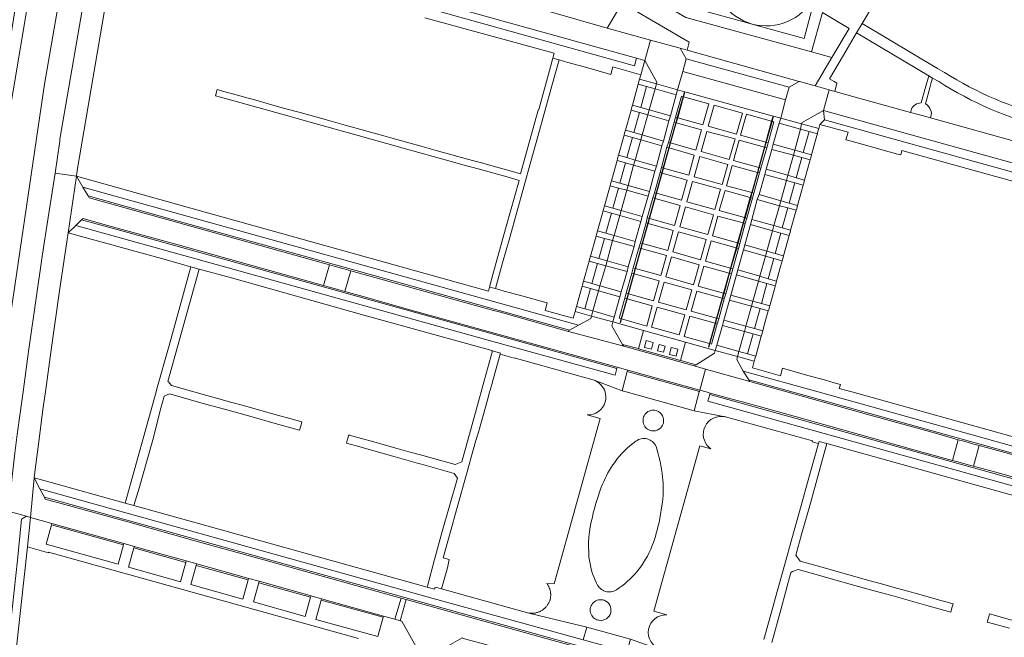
# Model space of a CAD drawing. Header units: metres. Extents: x 151213 to 156373, y 469495 to 475754.
# Tile 185 of 230: x 154388 to 154614, y 472944 to 473086. Entities that reach past the tile are written whole.
import ezdxf

# ---------------------------------------------------------------- set-up
doc = ezdxf.new("R2010")
doc.units = ezdxf.units.M
for name, color, linetype, lineweight in [('B-WE-OG-TERREIN_BEGROEID-GV', 252, 'Continuous', 18), ('B-WE-VH-GESLOTENVERHARDING_ASFALT-GV', 252, 'Continuous', 18), ('B-WE-VH-OPENVERHARDING-GV', 252, 'Continuous', 18), ('B-WE-VH-OPENVERHARDING_BETONSTRAATSTEEN-GV', 252, 'Continuous', 18), ('B-WE-VH-OPENVERHARDING_SIERBESTRATING-GV', 252, 'Continuous', 18), ('B-WE-VH-OPENVERHARDING_STRAATBAKSTEEN-GV', 252, 'Continuous', 18), ('B-WE-VH-OPENVERHARDING_TEGEL-GV', 252, 'Continuous', 18)]:
    doc.layers.add(name, color=color, linetype=linetype, lineweight=lineweight)

msp = doc.modelspace()

# ---------------------------------------------------------------- linework, layer by layer
at = {"layer": 'B-WE-OG-TERREIN_BEGROEID-GV', "flags": 128}
for points in [[(154373.081, 472991.265), (154375.406, 472991.034), (154376.228, 472997.92), (154379.146, 473020.348), (154385.062, 473060.548), (154389.765, 473088.353), (154393.778, 473110.352), (154398.796, 473137.147), (154401.433, 473152.193), (154398.479, 473152.741), (154398.152, 473151.058), (154397.896, 473149.743), (154396.013, 473140.06), (154393.79, 473128.1), (154387.34, 473090.69), (154383.24, 473064.61), (154378.85, 473034.33), (154374.36, 473001.33), (154374.19, 473000), (154373.226, 472992.408)], [(154567.275, 473071.349), (154567.288, 473071.345), (154570.891, 473070.344), (154574.778, 473076.899), (154570.061, 473078.165), (154541.215, 473086.08), (154530.604, 473092.31), (154528.288, 473088.372), (154541.963, 473080.368), (154541.464, 473078.533)], [(154570.061, 473078.165), (154574.778, 473076.899), (154578.727, 473083.558), (154572.599, 473087.206)]]:
    msp.add_lwpolyline(points, close=True, dxfattribs=at)
for points in [[(154408.663, 473150.931), (154401.666, 473116.239), (154393.749, 473070.705), (154384.304, 473006.701), (154382.998, 472997.271), (154382.566, 472990.108), (154383.141, 472990.031), (154383.127, 472989.899), (154386.327, 472989.461)], [(154387.467, 472990.223), (154388.807, 473000), (154389.864, 473007.63), (154390.22, 473010.353), (154393.305, 473031.69), (154394.593, 473040.102), (154396.215, 473050.274), (154396.177, 473050.279), (154397.226, 473057.668), (154397.272, 473058.126), (154405.22, 473104.189), (154407.698, 473115.724), (154413.416, 473147.632), (154411.556, 473150.369), (154408.89, 473150.811), (154408.904, 473150.889), (154408.663, 473150.931)], [(154478.306, 473096.255), (154480.229, 473095.721), (154481.728, 473095.279), (154501.483, 473089.782), (154523.127, 473083.638), (154537.648, 473108.071), (154518.842, 473119.323)], [(154680.352, 473083.565), (154652.844, 473091.246), (154652.629, 473090.473), (154650.925, 473090.928), (154651.145, 473091.72), (154617.039, 473101.243), (154616.811, 473100.424), (154614.888, 473100.959), (154615.117, 473101.78), (154595.195, 473107.342), (154581.73, 473084.692), (154599.043, 473074.351), (154600.659, 473073.457)], [(154535.118, 472970.425), (154535.828, 472974.742)], [(154520.667, 472956.042), (154520.752, 472955.857)]]:
    msp.add_lwpolyline(points, dxfattribs=at)
at = {"layer": 'B-WE-OG-TERREIN_BEGROEID-GV'}
for points in [[(154600.659, 473073.457, 0.0839973), (154624.637, 473063.221)], [(154529.69, 472988.68, 0.0889275), (154524.837, 472983.806)], [(154534.337, 472987.48, 0.4798349), (154529.69, 472988.68)], [(154535.824, 472980.45, 0.0576198), (154534.337, 472987.48)], [(154524.837, 472983.806, 0.0558375), (154522.012, 472978.781)], [(154535.828, 472974.742, 0.0592151), (154535.824, 472980.45)], [(154522.012, 472978.781, 0.0386164), (154519.689, 472971.243)], [(154519.689, 472971.243, 0.0840472), (154518.918, 472961.998)], [(154533.462, 472964.674, 0.035484), (154535.118, 472970.425)], [(154529.905, 472958.641, 0.076746), (154533.462, 472964.674)], [(154518.918, 472961.998, 0.0907934), (154520.667, 472956.042)], [(154525.238, 472954.519, 0.0720201), (154529.905, 472958.641)], [(154520.752, 472955.857, 0.4632319), (154525.238, 472954.519)]]:
    msp.add_lwpolyline(points, format="xyb", dxfattribs=at)
at = {"layer": 'B-WE-VH-GESLOTENVERHARDING_ASFALT-GV', "flags": 128}
msp.add_lwpolyline([(154600.659, 473073.457), (154599.043, 473074.351), (154581.73, 473084.692), (154580.435, 473082.51), (154597.021, 473072.646), (154597.881, 473072.135), (154599.323, 473071.348)], dxfattribs=at)
at = {"layer": 'B-WE-VH-GESLOTENVERHARDING_ASFALT-GV'}
for points in [[(154624.637, 473063.221, -0.0839973), (154600.659, 473073.457)], [(154599.323, 473071.348, 0.0811051), (154624.02, 473060.709)]]:
    msp.add_lwpolyline(points, format="xyb", dxfattribs=at)
at = {"layer": 'B-WE-VH-OPENVERHARDING-GV', "flags": 128}
for points in [[(154532.076, 473011.786), (154531.691, 473010.221), (154533.263, 473009.833), (154533.649, 473011.398)], [(154535.033, 473010.867), (154534.698, 473009.472), (154536.083, 473009.139), (154536.418, 473010.535)], [(154537.83, 473010.213), (154537.412, 473008.634), (154538.94, 473008.23), (154539.358, 473009.809)]]:
    msp.add_lwpolyline(points, close=True, dxfattribs=at)
at = {"layer": 'B-WE-VH-OPENVERHARDING_BETONSTRAATSTEEN-GV', "flags": 128}
for points in [[(154396.215, 473050.274), (154401.057, 473049.586), (154401.257, 473050.931), (154410.559, 473105.696), (154412.331, 473114.578), (154407.698, 473115.724), (154405.22, 473104.189), (154397.272, 473058.126), (154397.226, 473057.668), (154396.177, 473050.279)], [(154480.395, 473090.488), (154529.841, 473076.717), (154531.759, 473076.199), (154533.06, 473080.873), (154523.127, 473083.638), (154501.483, 473089.782), (154481.728, 473095.279)], [(154480.395, 473090.488), (154479.883, 473088.716), (154529.358, 473074.967), (154529.841, 473076.717)], [(154539.305, 473069.466), (154540.479, 473073.685), (154541.27, 473076.55), (154539.855, 473078.981), (154533.06, 473080.873), (154531.759, 473076.199), (154534.519, 473071.224), (154534.404, 473070.799)], [(154541.464, 473078.533), (154539.855, 473078.981), (154541.27, 473076.55), (154564.904, 473070.034), (154567.275, 473071.349)], [(154530.848, 473072.921), (154530.842, 473072.898), (154530.556, 473071.868), (154534.404, 473070.799), (154534.519, 473071.224), (154531.759, 473076.199)], [(154540.479, 473073.685), (154564.101, 473067.15), (154564.904, 473070.034), (154541.27, 473076.55)], [(154564.101, 473067.15), (154540.479, 473073.685), (154539.305, 473069.466), (154540.856, 473069.003), (154540.971, 473068.969), (154561.244, 473063.397), (154561.36, 473063.366), (154563.004, 473062.919)], [(154597.881, 473072.135), (154597.021, 473072.646), (154596.382, 473070.306), (154595.326, 473066.441), (154594.9, 473066.408), (154594.574, 473066.326), (154594.248, 473066.204), (154594.113, 473066.127), (154593.963, 473066.041), (154593.556, 473065.694), (154593.25, 473065.368), (154593.067, 473065.001), (154592.856, 473064.243), (154594.594, 473063.76), (154595.505, 473063.507), (154597.41, 473062.978), (154597.609, 473063.696), (154597.65, 473064.063), (154597.569, 473064.471), (154597.304, 473065.164), (154597.26, 473065.226), (154596.978, 473065.633), (154596.632, 473066.02), (154596.252, 473066.22), (154597.257, 473069.868), (154597.608, 473071.144)], [(154528.903, 473065.926), (154530.824, 473065.388), (154532.157, 473070.182), (154530.235, 473070.716)], [(154534.096, 473069.643), (154534.404, 473070.799), (154530.556, 473071.868), (154530.235, 473070.716), (154532.157, 473070.182)], [(154532.746, 473064.851), (154534.096, 473069.643), (154532.157, 473070.182), (154530.824, 473065.388)], [(154534.096, 473069.643), (154538.99, 473068.286), (154539.305, 473069.466), (154534.404, 473070.799)], [(154567.787, 473061.618), (154567.922, 473061.963), (154572.797, 473064.665), (154574.125, 473069.446), (154570.891, 473070.344), (154567.288, 473071.345), (154567.275, 473071.349), (154564.904, 473070.034), (154564.101, 473067.15), (154563.004, 473062.919)], [(154537.641, 473063.452), (154537.3, 473062.323), (154536.03, 473057.67), (154535.677, 473056.531), (154534.401, 473051.919), (154534.057, 473050.746), (154532.829, 473046.106), (154532.498, 473044.978), (154531.173, 473040.339), (154530.874, 473039.182), (154529.556, 473034.559), (154529.277, 473033.42), (154527.961, 473028.755), (154527.665, 473027.645), (154526.341, 473023.015), (154526.004, 473021.879), (154524.726, 473017.204), (154524.385, 473016.077), (154531.44, 473014.121), (154541.103, 473011.442), (154547.965, 473009.54), (154548.322, 473010.714), (154549.575, 473015.303), (154549.921, 473016.501), (154551.197, 473021.115), (154551.511, 473022.25), (154552.807, 473026.895), (154553.119, 473028.047), (154554.433, 473032.64), (154554.774, 473033.813), (154556.053, 473038.454), (154556.364, 473039.6), (154557.621, 473044.219), (154558.013, 473045.375), (154559.349, 473049.999), (154559.638, 473051.167), (154560.923, 473055.756), (154561.254, 473056.925), (154562.614, 473061.762), (154563.004, 473062.919), (154561.36, 473063.366), (154561.023, 473062.165), (154561.428, 473062.052), (154560.089, 473057.244), (154559.782, 473056.106), (154558.45, 473051.457), (154558.151, 473050.33), (154556.838, 473045.695), (154556.504, 473044.535), (154555.196, 473039.92), (154554.84, 473038.704), (154553.59, 473034.128), (154553.282, 473032.96), (154551.956, 473028.304), (154551.646, 473027.154), (154550.345, 473022.576), (154550.018, 473021.39), (154548.733, 473016.805), (154548.4, 473015.655), (154547.121, 473010.996), (154546.72, 473011.109), (154546.5, 473010.325), (154546.384, 473010.357), (154546.604, 473011.141), (154540.838, 473012.76), (154542.116, 473017.419), (154547.907, 473015.793), (154548.23, 473016.946), (154542.444, 473018.57), (154543.749, 473023.143), (154549.515, 473021.531), (154549.846, 473022.713), (154544.039, 473024.308), (154545.341, 473028.886), (154551.13, 473027.296), (154551.452, 473028.445), (154545.673, 473030.058), (154546.999, 473034.714), (154552.758, 473033.106), (154553.083, 473034.267), (154547.306, 473035.849), (154548.556, 473040.425), (154554.363, 473038.835), (154554.705, 473040.057), (154548.882, 473041.684), (154550.191, 473046.299), (154555.999, 473044.676), (154556.323, 473045.834), (154550.507, 473047.402), (154551.82, 473052.037), (154557.623, 473050.472), (154557.938, 473051.595), (154552.133, 473053.16), (154553.45, 473057.892), (154559.244, 473056.258), (154559.561, 473057.391), (154553.775, 473059.005), (154555.114, 473063.813), (154560.908, 473062.197), (154561.244, 473063.397), (154540.971, 473068.969), (154540.659, 473067.851), (154546.488, 473066.217), (154545.109, 473061.404), (154539.313, 473063.028), (154538.982, 473061.84), (154544.75, 473060.22), (154543.452, 473055.599), (154537.692, 473057.217), (154537.376, 473056.085), (154543.108, 473054.438), (154541.836, 473049.8), (154536.084, 473051.453), (154535.762, 473050.301), (154541.49, 473048.706), (154540.217, 473044.061), (154534.468, 473045.66), (154534.143, 473044.497), (154539.906, 473042.877), (154538.597, 473038.267), (154532.855, 473039.881), (154532.536, 473038.738), (154538.306, 473037.099), (154537.029, 473032.493), (154531.243, 473034.102), (154530.924, 473032.958), (154536.712, 473031.348), (154535.405, 473026.766), (154529.643, 473028.367), (154529.311, 473027.178), (154535.062, 473025.569), (154533.747, 473020.919), (154528.012, 473022.523), (154527.699, 473021.4), (154533.458, 473019.77), (154532.181, 473015.149), (154526.411, 473016.782), (154526.181, 473015.959), (154526.066, 473015.994), (154526.295, 473016.815), (154525.894, 473016.928), (154527.171, 473021.549), (154527.483, 473022.671), (154528.798, 473027.322), (154529.108, 473028.516), (154530.415, 473033.099), (154530.753, 473034.238), (154532.054, 473038.875), (154532.324, 473040.03), (154533.633, 473044.64), (154533.984, 473045.795), (154535.258, 473050.441), (154535.576, 473051.599), (154536.848, 473056.237), (154537.182, 473057.36), (154538.48, 473061.981), (154538.796, 473063.173), (154540.174, 473067.987), (154540.544, 473067.883), (154540.856, 473069.003), (154539.305, 473069.466), (154538.99, 473068.286)], [(154538.99, 473068.286), (154534.096, 473069.643), (154532.746, 473064.851), (154537.641, 473063.452)], [(154538.796, 473063.173), (154539.198, 473063.06), (154540.544, 473067.883), (154540.174, 473067.987)], [(154575.447, 473069.079), (154574.125, 473069.446), (154572.797, 473064.665), (154618.106, 473052.093), (154619.402, 473056.869), (154597.41, 473062.978), (154595.505, 473063.507), (154594.594, 473063.76), (154592.856, 473064.243)], [(154528.903, 473065.926), (154528.716, 473065.254), (154528.581, 473064.767), (154530.503, 473064.232), (154532.424, 473063.685), (154532.746, 473064.851), (154530.824, 473065.388)], [(154540.659, 473067.851), (154539.313, 473063.028), (154545.109, 473061.404), (154546.488, 473066.217)], [(154552.811, 473059.272), (154554.181, 473064.073), (154547.708, 473065.877), (154546.346, 473061.062)], [(154554.181, 473064.073), (154552.811, 473059.272), (154546.346, 473061.062), (154547.708, 473065.877)], [(154530.503, 473064.232), (154528.581, 473064.767), (154527.294, 473060.14), (154529.216, 473059.606)], [(154531.149, 473059.067), (154532.424, 473063.685), (154530.503, 473064.232), (154529.216, 473059.606)], [(154531.149, 473059.067), (154536.03, 473057.67), (154537.3, 473062.323), (154532.424, 473063.685)], [(154537.3, 473062.323), (154537.641, 473063.452), (154532.746, 473064.851), (154532.424, 473063.685)], [(154559.561, 473057.391), (154560.908, 473062.197), (154555.114, 473063.813), (154553.775, 473059.005)], [(154572.797, 473064.665), (154567.922, 473061.963), (154567.787, 473061.618), (154571.757, 473060.517), (154572.025, 473061.482), (154573.086, 473062.54)], [(154619.33, 473051.753), (154618.106, 473052.093), (154572.797, 473064.665), (154573.086, 473062.54), (154673.67, 473034.581), (154676.017, 473031.536), (154678.103, 473032.096), (154674.844, 473036.325), (154622.919, 473050.758), (154621.661, 473051.107)], [(154537.182, 473057.36), (154537.577, 473057.249), (154538.867, 473061.872), (154538.48, 473061.981)], [(154537.692, 473057.217), (154543.452, 473055.599), (154544.75, 473060.22), (154538.982, 473061.84)], [(154538.867, 473061.872), (154539.198, 473063.06), (154538.796, 473063.173), (154538.48, 473061.981)], [(154559.677, 473057.359), (154560.089, 473057.244), (154561.428, 473062.052), (154561.023, 473062.165)], [(154561.254, 473056.925), (154566.237, 473055.551), (154567.573, 473060.401), (154562.614, 473061.762)], [(154562.614, 473061.762), (154567.573, 473060.401), (154567.787, 473061.618), (154563.004, 473062.919)], [(154567.573, 473060.401), (154569.509, 473059.87), (154571.43, 473059.337), (154571.483, 473059.53), (154571.757, 473060.517), (154567.787, 473061.618)], [(154587.894, 473055.209), (154589.885, 473054.656), (154590.585, 473054.461), (154590.874, 473055.504), (154619.36, 473047.607), (154651.005, 473038.708), (154656.686, 473037.131), (154662.761, 473035.445), (154671.46, 473033.141), (154674.149, 473032.396), (154676.017, 473031.536), (154673.67, 473034.581), (154573.086, 473062.54), (154572.025, 473061.482), (154578.479, 473059.693), (154578.473, 473059.67), (154577.999, 473057.96), (154578.008, 473057.958), (154578.673, 473057.773), (154583.849, 473056.337)], [(154526.977, 473059), (154525.694, 473054.386), (154527.616, 473053.852), (154528.899, 473058.463)], [(154528.899, 473058.463), (154530.834, 473057.907), (154531.149, 473059.067), (154529.216, 473059.606), (154527.294, 473060.14), (154527.101, 473059.446), (154526.977, 473059)], [(154530.834, 473057.907), (154535.677, 473056.531), (154536.03, 473057.67), (154531.149, 473059.067)], [(154551.146, 473053.437), (154552.491, 473058.149), (154546.013, 473059.882), (154544.702, 473055.248)], [(154552.491, 473058.149), (154551.146, 473053.437), (154544.702, 473055.248), (154546.013, 473059.882)], [(154568.167, 473055.023), (154569.509, 473059.87), (154567.573, 473060.401), (154566.237, 473055.551)], [(154569.509, 473059.87), (154568.167, 473055.023), (154570.086, 473054.491), (154571.31, 473058.904), (154571.43, 473059.337)], [(154530.834, 473057.907), (154528.899, 473058.463), (154527.616, 473053.852), (154529.512, 473053.304)], [(154529.512, 473053.304), (154534.401, 473051.919), (154535.677, 473056.531), (154530.834, 473057.907)], [(154537.577, 473057.249), (154537.182, 473057.36), (154536.848, 473056.237), (154537.261, 473056.118)], [(154559.244, 473056.258), (154553.45, 473057.892), (154552.133, 473053.16), (154557.938, 473051.595)], [(154559.359, 473056.225), (154559.782, 473056.106), (154560.089, 473057.244), (154559.677, 473057.359)], [(154560.923, 473055.756), (154565.904, 473054.422), (154566.237, 473055.551), (154561.254, 473056.925)], [(154525.367, 473053.211), (154527.29, 473052.677), (154529.181, 473052.129), (154529.512, 473053.304), (154527.616, 473053.852), (154525.694, 473054.386), (154525.486, 473053.638)], [(154535.576, 473051.599), (154535.969, 473051.486), (154537.261, 473056.118), (154536.848, 473056.237)], [(154543.108, 473054.438), (154537.376, 473056.085), (154536.084, 473051.453), (154541.836, 473049.8)], [(154558.45, 473051.457), (154559.782, 473056.106), (154559.359, 473056.225), (154558.054, 473051.564)], [(154565.904, 473054.422), (154560.923, 473055.756), (154559.638, 473051.167), (154564.672, 473049.785)], [(154565.904, 473054.422), (154564.672, 473049.785), (154566.564, 473049.233), (154567.855, 473053.896)], [(154569.817, 473053.524), (154569.895, 473053.804), (154570.086, 473054.491), (154568.167, 473055.023), (154566.237, 473055.551), (154565.904, 473054.422), (154567.855, 473053.896), (154569.773, 473053.364)], [(154527.29, 473052.677), (154525.367, 473053.211), (154524.071, 473048.549), (154525.993, 473048.015)], [(154527.897, 473047.476), (154529.181, 473052.129), (154527.29, 473052.677), (154525.993, 473048.015)], [(154529.181, 473052.129), (154527.897, 473047.476), (154532.829, 473046.106), (154534.057, 473050.746)], [(154529.181, 473052.129), (154534.057, 473050.746), (154534.401, 473051.919), (154529.512, 473053.304)], [(154549.503, 473047.68), (154550.825, 473052.311), (154544.374, 473054.089), (154543.065, 473049.46)], [(154550.825, 473052.311), (154549.503, 473047.68), (154543.065, 473049.46), (154544.374, 473054.089)], [(154556.323, 473045.834), (154557.623, 473050.472), (154551.82, 473052.037), (154550.507, 473047.402)], [(154569.087, 473050.892), (154569.773, 473053.364), (154567.855, 473053.896), (154566.564, 473049.233), (154568.479, 473048.702)], [(154401.057, 473049.586), (154396.215, 473050.274), (154394.593, 473040.102), (154393.305, 473031.69), (154390.22, 473010.353), (154389.864, 473007.63), (154388.807, 473000), (154387.467, 472990.223), (154386.918, 472985.905), (154386.209, 472979.901), (154385.836, 472975.817), (154385.599, 472972.549), (154389.567, 472971.412), (154390.536, 472971.141), (154391.354, 472980.275), (154391.562, 472982.195), (154392.505, 472989.167), (154393.388, 472995.986), (154393.939, 473000), (154395.27, 473009.689), (154397.216, 473023.23), (154399.192, 473036.575)], [(154535.258, 473050.441), (154533.984, 473045.795), (154534.352, 473045.693), (154535.647, 473050.333)], [(154541.49, 473048.706), (154535.762, 473050.301), (154534.468, 473045.66), (154540.217, 473044.061)], [(154535.258, 473050.441), (154535.647, 473050.333), (154535.969, 473051.486), (154535.576, 473051.599)], [(154556.439, 473045.802), (154556.838, 473045.695), (154558.151, 473050.33), (154557.739, 473050.441)], [(154557.739, 473050.441), (154558.151, 473050.33), (154558.45, 473051.457), (154558.054, 473051.564)], [(154563.002, 473043.954), (154564.308, 473048.634), (154559.349, 473049.999), (154558.013, 473045.375)], [(154559.349, 473049.999), (154564.308, 473048.634), (154564.672, 473049.785), (154559.638, 473051.167)], [(154568.16, 473047.551), (154568.284, 473047.999), (154568.407, 473048.442), (154568.479, 473048.702), (154566.564, 473049.233), (154564.672, 473049.785), (154564.308, 473048.634), (154566.246, 473048.082)], [(154457.909, 473024.448), (154459.267, 473029.224), (154404.028, 473044.597), (154403.755, 473045.046), (154402.576, 473047.035), (154401.057, 473049.586), (154399.192, 473036.575), (154400.929, 473038.251), (154402.263, 473039.529), (154402.587, 473039.84), (154407.671, 473038.42), (154424.44, 473033.801), (154438.389, 473029.888)], [(154499.399, 473023.185), (154497.412, 473023.736), (154496.021, 473024.064), (154495.839, 473023.153), (154493.063, 473023.91), (154425.968, 473042.6), (154401.057, 473049.586), (154402.576, 473047.035), (154516.513, 473015.312), (154519.328, 473016.885), (154519.467, 473017.41), (154515.704, 473018.457), (154515.282, 473016.939), (154508.831, 473018.728), (154509.311, 473020.46), (154503.457, 473022.067)], [(154524.071, 473048.549), (154523.871, 473047.83), (154523.753, 473047.406), (154525.675, 473046.869), (154527.59, 473046.338), (154527.897, 473047.476), (154525.993, 473048.015)], [(154549.188, 473046.576), (154547.871, 473041.961), (154541.443, 473043.725), (154542.753, 473048.357)], [(154547.871, 473041.961), (154549.188, 473046.576), (154542.753, 473048.357), (154541.443, 473043.725)], [(154564.308, 473048.634), (154563.002, 473043.954), (154564.951, 473043.404), (154566.246, 473048.082)], [(154568.16, 473047.551), (154566.246, 473048.082), (154564.951, 473043.404), (154566.863, 473042.874), (154567.775, 473046.163)], [(154514.45, 473014.191), (154516.513, 473015.312), (154402.576, 473047.035), (154403.755, 473045.046), (154423.086, 473039.647), (154466.426, 473027.583)], [(154524.378, 473042.207), (154525.675, 473046.869), (154523.753, 473047.406), (154522.456, 473042.741)], [(154525.675, 473046.869), (154524.378, 473042.207), (154526.307, 473041.664), (154527.59, 473046.338)], [(154526.307, 473041.664), (154531.173, 473040.339), (154532.498, 473044.978), (154527.59, 473046.338)], [(154527.59, 473046.338), (154532.498, 473044.978), (154532.829, 473046.106), (154527.897, 473047.476)], [(154533.633, 473044.64), (154534.028, 473044.529), (154534.352, 473045.693), (154533.984, 473045.795)], [(154554.705, 473040.057), (154555.999, 473044.676), (154550.191, 473046.299), (154548.882, 473041.684)], [(154556.504, 473044.535), (154556.838, 473045.695), (154556.439, 473045.802), (154556.115, 473044.644)], [(154557.621, 473044.219), (154562.705, 473042.803), (154563.002, 473043.954), (154558.013, 473045.375)], [(154459.267, 473029.224), (154460.323, 473028.928), (154462.875, 473028.229), (154464.137, 473027.868), (154496.955, 473018.728), (154498.288, 473018.374), (154512.862, 473014.304), (154514.2, 473013.89), (154514.262, 473014.089), (154514.45, 473014.191), (154466.426, 473027.583), (154423.086, 473039.647), (154403.755, 473045.046), (154404.028, 473044.597)], [(154534.028, 473044.529), (154533.633, 473044.64), (154532.324, 473040.03), (154532.74, 473039.913)], [(154532.855, 473039.881), (154538.597, 473038.267), (154539.906, 473042.877), (154534.143, 473044.497)], [(154554.821, 473040.025), (154555.196, 473039.92), (154556.504, 473044.535), (154556.115, 473044.644)], [(154561.417, 473038.215), (154562.705, 473042.803), (154557.621, 473044.219), (154556.364, 473039.6)], [(154563.002, 473043.954), (154562.705, 473042.803), (154564.64, 473042.282), (154566.551, 473041.752), (154566.674, 473042.194), (154566.863, 473042.874), (154564.951, 473043.404)], [(154522.145, 473041.623), (154520.861, 473037.005), (154522.784, 473036.471), (154524.067, 473041.087)], [(154522.145, 473041.623), (154524.067, 473041.087), (154526.004, 473040.537), (154526.307, 473041.664), (154524.378, 473042.207), (154522.456, 473042.741), (154522.256, 473042.022)], [(154524.681, 473035.933), (154526.004, 473040.537), (154524.067, 473041.087), (154522.784, 473036.471)], [(154526.004, 473040.537), (154530.874, 473039.182), (154531.173, 473040.339), (154526.307, 473041.664)], [(154546.214, 473036.152), (154547.517, 473040.72), (154541.107, 473042.536), (154539.805, 473037.932)], [(154547.517, 473040.72), (154546.214, 473036.152), (154539.805, 473037.932), (154541.107, 473042.536)], [(154562.705, 473042.803), (154561.417, 473038.215), (154563.369, 473037.69), (154564.64, 473042.282)], [(154566.551, 473041.752), (154564.64, 473042.282), (154563.369, 473037.69), (154565.277, 473037.161)], [(154400.929, 473038.251), (154424.425, 473031.763), (154497.627, 473011.357), (154524.92, 473003.818), (154525.305, 473005.375), (154410.99, 473037.164), (154402.263, 473039.529)], [(154525.414, 473005.69), (154477.76, 473018.905), (154466.167, 473022.146), (154462.773, 473023.08), (154461.746, 473023.359), (154458.968, 473024.151), (154457.909, 473024.448), (154438.389, 473029.888), (154424.44, 473033.801), (154407.671, 473038.42), (154402.587, 473039.84), (154402.263, 473039.529), (154410.99, 473037.164), (154525.305, 473005.375)], [(154526.004, 473040.537), (154524.681, 473035.933), (154529.556, 473034.559), (154530.874, 473039.182)], [(154530.753, 473034.238), (154531.127, 473034.134), (154532.421, 473038.771), (154532.054, 473038.875)], [(154538.306, 473037.099), (154532.536, 473038.738), (154531.243, 473034.102), (154537.029, 473032.493)], [(154532.054, 473038.875), (154532.421, 473038.771), (154532.74, 473039.913), (154532.324, 473040.03)], [(154553.083, 473034.267), (154554.363, 473038.835), (154548.556, 473040.425), (154547.306, 473035.849)], [(154553.199, 473034.235), (154553.59, 473034.128), (154554.84, 473038.704), (154554.478, 473038.803)], [(154555.196, 473039.92), (154554.821, 473040.025), (154554.478, 473038.803), (154554.84, 473038.704)], [(154554.774, 473033.813), (154559.788, 473032.369), (154561.072, 473037.064), (154556.053, 473038.454)], [(154556.053, 473038.454), (154561.072, 473037.064), (154561.417, 473038.215), (154556.364, 473039.6)], [(154525.305, 473005.375), (154524.92, 473003.818), (154497.627, 473011.357), (154424.425, 473031.763), (154400.929, 473038.251), (154399.192, 473036.575), (154420.618, 473030.666), (154427.408, 473028.775), (154429.304, 473028.252), (154429.316, 473028.249), (154436.766, 473026.186), (154467.15, 473017.678), (154496.612, 473009.514), (154496.603, 473009.482), (154496.707, 473009.453), (154498.576, 473008.941), (154498.492, 473008.655), (154501.716, 473007.76), (154501.731, 473007.813), (154520.102, 473002.697), (154520.113, 473002.693), (154526.52, 473000.254), (154527.732, 473004.689), (154527.817, 473005.014), (154525.414, 473005.69)], [(154520.641, 473036.214), (154520.533, 473035.826), (154522.456, 473035.293), (154524.354, 473034.771), (154524.681, 473035.933), (154522.784, 473036.471), (154520.861, 473037.005)], [(154545.89, 473035.018), (154539.479, 473036.777), (154538.176, 473032.17), (154544.564, 473030.371)], [(154544.564, 473030.371), (154538.176, 473032.17), (154539.479, 473036.777), (154545.89, 473035.018)], [(154563.04, 473036.501), (154561.072, 473037.064), (154559.788, 473032.369), (154561.741, 473031.811)], [(154565.044, 473036.322), (154565.063, 473036.39), (154565.225, 473036.974), (154565.277, 473037.161), (154563.369, 473037.69), (154561.417, 473038.215), (154561.072, 473037.064), (154563.04, 473036.501), (154564.947, 473035.972)], [(154563.646, 473031.282), (154564.947, 473035.972), (154563.04, 473036.501), (154561.741, 473031.811)], [(154520.533, 473035.826), (154519.246, 473031.197), (154521.169, 473030.664), (154521.172, 473030.676), (154522.456, 473035.293)], [(154523.082, 473030.138), (154524.354, 473034.771), (154522.456, 473035.293), (154521.172, 473030.676)], [(154523.082, 473030.138), (154527.961, 473028.755), (154529.277, 473033.42), (154524.354, 473034.771)], [(154524.354, 473034.771), (154529.277, 473033.42), (154529.556, 473034.559), (154524.681, 473035.933)], [(154530.753, 473034.238), (154530.415, 473033.099), (154530.808, 473032.99), (154531.127, 473034.134)], [(154551.452, 473028.445), (154552.758, 473033.106), (154546.999, 473034.714), (154545.673, 473030.058)], [(154552.873, 473033.074), (154553.282, 473032.96), (154553.59, 473034.128), (154553.199, 473034.235)], [(154529.108, 473028.516), (154529.527, 473028.399), (154530.808, 473032.99), (154530.415, 473033.099)], [(154536.712, 473031.348), (154530.924, 473032.958), (154529.643, 473028.367), (154535.405, 473026.766)], [(154551.956, 473028.304), (154553.282, 473032.96), (154552.873, 473033.074), (154551.567, 473028.412)], [(154553.119, 473028.047), (154558.22, 473026.58), (154559.498, 473031.24), (154554.433, 473032.64)], [(154559.788, 473032.369), (154554.774, 473033.813), (154554.433, 473032.64), (154559.498, 473031.24)], [(154563.333, 473030.154), (154563.453, 473030.585), (154563.646, 473031.282), (154561.741, 473031.811), (154559.788, 473032.369), (154559.498, 473031.24), (154561.429, 473030.682)], [(154517.641, 473025.425), (154519.564, 473024.891), (154520.853, 473029.528), (154518.931, 473030.063)], [(154522.769, 473028.999), (154523.082, 473030.138), (154521.172, 473030.676), (154521.169, 473030.664), (154519.246, 473031.197), (154519.026, 473030.405), (154518.931, 473030.063), (154520.853, 473029.528)], [(154519.564, 473024.891), (154521.422, 473024.378), (154522.769, 473028.999), (154520.853, 473029.528)], [(154523.082, 473030.138), (154522.769, 473028.999), (154527.665, 473027.645), (154527.961, 473028.755)], [(154542.924, 473024.625), (154544.23, 473029.203), (154537.851, 473031.023), (154536.555, 473026.439)], [(154544.23, 473029.203), (154542.924, 473024.625), (154536.555, 473026.439), (154537.851, 473031.023)], [(154560.139, 473026.023), (154561.429, 473030.682), (154559.498, 473031.24), (154558.22, 473026.58)], [(154563.333, 473030.154), (154561.429, 473030.682), (154560.139, 473026.023), (154562.04, 473025.495), (154562.811, 473028.271)], [(154458.968, 473024.151), (154461.746, 473023.359), (154462.773, 473023.08), (154464.137, 473027.868), (154462.875, 473028.229), (154460.323, 473028.928), (154459.267, 473029.224), (154457.909, 473024.448)], [(154462.773, 473023.08), (154466.167, 473022.146), (154477.76, 473018.905), (154525.414, 473005.69), (154527.817, 473005.014), (154535.785, 473002.797), (154544.381, 473000.428), (154545.736, 473005.26), (154543.115, 473006.009), (154526.919, 473010.488), (154514.2, 473013.89), (154512.862, 473014.304), (154498.288, 473018.374), (154496.955, 473018.728), (154464.137, 473027.868)], [(154521.422, 473024.378), (154526.341, 473023.015), (154527.665, 473027.645), (154522.769, 473028.999)], [(154528.798, 473027.322), (154527.483, 473022.671), (154527.897, 473022.555), (154529.196, 473027.211)], [(154528.012, 473022.523), (154533.747, 473020.919), (154535.062, 473025.569), (154529.311, 473027.178)], [(154528.798, 473027.322), (154529.196, 473027.211), (154529.527, 473028.399), (154529.108, 473028.516)], [(154544.039, 473024.308), (154549.846, 473022.713), (154551.13, 473027.296), (154545.341, 473028.886)], [(154549.962, 473022.681), (154550.345, 473022.576), (154551.646, 473027.154), (154551.246, 473027.264)], [(154551.246, 473027.264), (154551.646, 473027.154), (154551.956, 473028.304), (154551.567, 473028.412)], [(154552.807, 473026.895), (154557.876, 473025.487), (154558.22, 473026.58), (154553.119, 473028.047)], [(154517.324, 473024.284), (154519.246, 473023.749), (154521.141, 473023.224), (154521.422, 473024.378), (154519.564, 473024.891), (154517.641, 473025.425), (154517.411, 473024.597)], [(154541.285, 473018.883), (154542.593, 473023.466), (154536.218, 473025.246), (154534.906, 473020.606)], [(154542.593, 473023.466), (154541.285, 473018.883), (154534.906, 473020.606), (154536.218, 473025.246)], [(154556.619, 473020.851), (154557.876, 473025.487), (154552.807, 473026.895), (154551.511, 473022.25)], [(154557.876, 473025.487), (154556.619, 473020.851), (154558.562, 473020.329), (154559.842, 473024.951)], [(154558.22, 473026.58), (154557.876, 473025.487), (154559.842, 473024.951), (154561.743, 473024.423), (154561.842, 473024.78), (154562.04, 473025.495), (154560.139, 473026.023)], [(154559.842, 473024.951), (154558.562, 473020.329), (154560.461, 473019.802), (154561.699, 473024.265), (154561.743, 473024.423)], [(154516.038, 473019.659), (154517.96, 473019.124), (154519.246, 473023.749), (154517.324, 473024.284)], [(154519.831, 473018.606), (154521.141, 473023.224), (154519.246, 473023.749), (154517.96, 473019.124)], [(154519.831, 473018.606), (154524.726, 473017.204), (154526.004, 473021.879), (154521.141, 473023.224)], [(154526.004, 473021.879), (154526.341, 473023.015), (154521.422, 473024.378), (154521.141, 473023.224)], [(154527.171, 473021.549), (154527.583, 473021.432), (154527.897, 473022.555), (154527.483, 473022.671)], [(154548.23, 473016.946), (154549.515, 473021.531), (154543.749, 473023.143), (154542.444, 473018.57)], [(154550.018, 473021.39), (154550.345, 473022.576), (154549.962, 473022.681), (154549.63, 473021.498)], [(154527.171, 473021.549), (154525.894, 473016.928), (154526.295, 473016.815), (154527.583, 473021.432)], [(154533.458, 473019.77), (154527.699, 473021.4), (154526.411, 473016.782), (154532.181, 473015.149)], [(154548.346, 473016.914), (154548.733, 473016.805), (154550.018, 473021.39), (154549.63, 473021.498)], [(154549.921, 473016.501), (154554.987, 473015.085), (154556.263, 473019.711), (154551.197, 473021.115)], [(154551.197, 473021.115), (154556.263, 473019.711), (154556.619, 473020.851), (154551.511, 473022.25)], [(154560.138, 473018.638), (154560.232, 473018.975), (154560.461, 473019.802), (154558.562, 473020.329), (154556.619, 473020.851), (154556.263, 473019.711), (154558.24, 473019.165)], [(154519.467, 473017.41), (154519.831, 473018.606), (154517.96, 473019.124), (154516.038, 473019.659), (154515.704, 473018.457)], [(154519.467, 473017.41), (154524.385, 473016.077), (154524.726, 473017.204), (154519.831, 473018.606)], [(154533.277, 473014.847), (154539.633, 473013.093), (154540.957, 473017.734), (154534.583, 473019.465)], [(154540.957, 473017.734), (154539.633, 473013.093), (154533.277, 473014.847), (154534.583, 473019.465)], [(154554.987, 473015.085), (154556.961, 473014.543), (154558.24, 473019.165), (154556.263, 473019.711)], [(154559.214, 473015.307), (154560.138, 473018.638), (154558.24, 473019.165), (154556.961, 473014.543), (154558.856, 473014.017)], [(154526.65, 473010.938), (154524.18, 473015.184), (154524.385, 473016.077), (154519.467, 473017.41), (154519.328, 473016.885), (154516.513, 473015.312), (154514.45, 473014.191), (154514.262, 473014.089), (154514.2, 473013.89), (154526.919, 473010.488)], [(154524.385, 473016.077), (154524.18, 473015.184), (154526.65, 473010.938), (154529.926, 473010.027), (154529.936, 473010.024), (154530.273, 473009.93), (154531.44, 473014.121)], [(154547.907, 473015.793), (154542.116, 473017.419), (154540.838, 473012.76), (154546.604, 473011.141)], [(154548.023, 473015.761), (154548.4, 473015.655), (154548.733, 473016.805), (154548.346, 473016.914)], [(154554.987, 473015.085), (154549.921, 473016.501), (154549.575, 473015.303), (154554.671, 473013.922)], [(154531.44, 473014.121), (154530.273, 473009.93), (154539.933, 473007.241), (154541.103, 473011.442)], [(154546.72, 473011.109), (154547.121, 473010.996), (154548.4, 473015.655), (154548.023, 473015.761)], [(154548.322, 473010.714), (154553.392, 473009.288), (154554.671, 473013.922), (154549.575, 473015.303)], [(154556.637, 473013.374), (154554.671, 473013.922), (154553.392, 473009.288), (154555.355, 473008.742)], [(154554.987, 473015.085), (154554.671, 473013.922), (154556.637, 473013.374), (154558.531, 473012.848), (154558.621, 473013.171), (154558.856, 473014.017), (154556.961, 473014.543)], [(154532.076, 473011.786), (154533.649, 473011.398), (154533.263, 473009.833), (154531.691, 473010.221)], [(154543.54, 473006.238), (154547.803, 473008.893), (154547.965, 473009.54), (154541.103, 473011.442), (154539.933, 473007.241), (154540.264, 473007.149), (154540.28, 473007.145)], [(154555.355, 473008.742), (154557.247, 473008.217), (154558.531, 473012.848), (154556.637, 473013.374)], [(154543.115, 473006.009), (154543.54, 473006.238), (154540.28, 473007.145), (154540.264, 473007.149), (154539.933, 473007.241), (154530.273, 473009.93), (154529.936, 473010.024), (154529.926, 473010.027), (154526.65, 473010.938), (154526.919, 473010.488)], [(154535.033, 473010.867), (154536.418, 473010.535), (154536.083, 473009.139), (154534.698, 473009.472)], [(154537.83, 473010.213), (154539.358, 473009.809), (154538.94, 473008.23), (154537.412, 473008.634)], [(154555.878, 473002.364), (154555.639, 473002.788), (154554.382, 473004.805), (154552.882, 473007.469), (154553.072, 473008.118), (154547.965, 473009.54), (154547.803, 473008.893), (154543.54, 473006.238), (154543.115, 473006.009), (154545.736, 473005.26)], [(154553.392, 473009.288), (154548.322, 473010.714), (154547.965, 473009.54), (154553.072, 473008.118)], [(154556.923, 473007.05), (154557.139, 473007.828), (154557.247, 473008.217), (154555.355, 473008.742), (154553.392, 473009.288), (154553.072, 473008.118)], [(154575.292, 473002.125), (154573.302, 473002.678), (154569.264, 473003.808), (154563.413, 473005.434), (154562.929, 473003.696), (154556.493, 473005.499), (154556.923, 473007.05), (154553.072, 473008.118), (154552.882, 473007.469), (154554.382, 473004.805), (154571.644, 473000), (154622.08, 472985.961), (154666.658, 472973.601), (154668.682, 472975.238), (154666.66, 472975.708), (154655.238, 472978.854), (154649.157, 472980.547), (154649.167, 472980.583), (154579.383, 473000), (154576.447, 473000.817), (154576.714, 473001.73)], [(154544.289, 473000.103), (154527.732, 473004.689), (154526.52, 473000.254), (154527.441, 473000), (154543.09, 472995.683), (154544.261, 473000)], [(154544.381, 473000.428), (154535.785, 473002.797), (154527.817, 473005.014), (154527.732, 473004.689), (154544.289, 473000.103)], [(154603.8, 472989.024), (154598.557, 472990.512), (154582.697, 472994.878), (154564.43, 473000), (154556.407, 473002.249), (154555.878, 473002.364), (154545.736, 473005.26), (154544.381, 473000.428), (154545.883, 473000), (154546.788, 472999.742), (154546.798, 472999.739), (154552.679, 472998.12), (154554.194, 472997.687), (154566.628, 472994.248), (154581.084, 472990.198), (154596.068, 472986.03), (154602.482, 472984.269)], [(154571.644, 473000), (154554.382, 473004.805), (154555.639, 473002.788), (154665, 472972.359), (154666.658, 472973.601), (154622.08, 472985.961)], [(154608.648, 472987.678), (154614.512, 472986.059), (154649.27, 472976.373), (154662.681, 472972.672), (154664.648, 472972.107), (154665, 472972.359), (154555.639, 473002.788), (154555.878, 473002.364), (154556.407, 473002.249), (154564.43, 473000), (154582.697, 472994.878), (154598.557, 472990.512), (154603.8, 472989.024), (154605.064, 472988.671), (154607.375, 472988.014)], [(154664.118, 472966.758), (154546.701, 472999.399), (154546.273, 472997.877), (154663.688, 472965.2)], [(154546.701, 472999.399), (154664.118, 472966.758), (154664.207, 472967.08), (154661.513, 472967.807), (154643.962, 472972.727), (154628.624, 472976.97), (154612.956, 472981.374), (154607.358, 472982.911), (154606.068, 472983.259), (154603.733, 472983.922), (154602.482, 472984.269), (154596.068, 472986.03), (154581.084, 472990.198), (154566.628, 472994.248), (154554.194, 472997.687), (154552.679, 472998.12), (154546.798, 472999.739), (154546.788, 472999.742)], [(154605.064, 472988.671), (154603.8, 472989.024), (154602.482, 472984.269), (154603.733, 472983.922), (154606.068, 472983.259), (154607.358, 472982.911), (154608.648, 472987.678), (154607.375, 472988.014)], [(154443.097, 472956.483), (154446.599, 472955.484), (154455.021, 472953.146), (154457.428, 472952.476), (154471.655, 472948.494), (154474.308, 472947.767), (154475.714, 472952.621), (154475.403, 472952.69), (154444.163, 472961.402), (154428.295, 472965.801), (154412.896, 472970.136), (154399.267, 472973.928), (154393.921, 472975.366), (154393.703, 472975.773), (154392.672, 472977.756), (154391.354, 472980.275), (154390.536, 472971.141), (154395.453, 472969.765), (154397.843, 472969.072), (154411.967, 472965.155), (154414.398, 472964.488), (154415.431, 472964.181), (154426.293, 472961.161), (154428.735, 472960.474), (154440.685, 472957.147)], [(154518.421, 472945.92), (154505.108, 472949.118), (154484.99, 472954.757), (154483.536, 472955.134), (154483.401, 472954.631), (154481.685, 472955.119), (154414.312, 472973.875), (154412.268, 472974.447), (154394.765, 472979.347), (154391.354, 472980.275), (154392.672, 472977.756), (154483.097, 472952.546), (154517.609, 472942.989)], [(154517.609, 472942.989), (154483.097, 472952.546), (154392.672, 472977.756), (154393.703, 472975.773), (154556.136, 472930.581), (154556.588, 472932.206), (154527.615, 472940.228), (154517.615, 472942.987)], [(154532.417, 472936.884), (154537.673, 472935.405), (154554.777, 472930.68), (154556.063, 472930.319), (154556.136, 472930.581), (154393.703, 472975.773), (154393.921, 472975.366), (154399.267, 472973.928), (154412.896, 472970.136), (154428.295, 472965.801), (154444.163, 472961.402), (154475.403, 472952.69), (154475.714, 472952.621), (154476.911, 472952.267), (154510.7, 472942.892), (154525.855, 472938.731)], [(154389.794, 472964.364), (154390.536, 472971.141), (154389.567, 472971.412), (154388.425, 472970.748), (154387.509, 472961.303), (154381.668, 472908.499), (154383.622, 472907.962)], [(154411.876, 472964.836), (154395.353, 472969.438), (154394.104, 472965.02), (154410.644, 472960.4)], [(154395.453, 472969.765), (154395.353, 472969.438), (154411.876, 472964.836), (154411.967, 472965.155), (154397.843, 472969.072)], [(154414.309, 472964.155), (154413.067, 472959.738), (154424.993, 472956.38), (154426.22, 472960.819)], [(154414.398, 472964.488), (154414.309, 472964.155), (154426.22, 472960.819), (154426.293, 472961.161), (154415.431, 472964.181)], [(154428.636, 472960.134), (154427.39, 472955.716), (154439.346, 472952.391), (154440.574, 472956.813)], [(154428.735, 472960.474), (154428.636, 472960.134), (154440.574, 472956.813), (154440.685, 472957.147)], [(154454.92, 472952.826), (154443.002, 472956.154), (154441.762, 472951.726), (154453.686, 472948.398)], [(154443.097, 472956.483), (154443.002, 472956.154), (154454.92, 472952.826), (154455.021, 472953.146), (154446.599, 472955.484)], [(154457.428, 472952.476), (154457.347, 472952.167), (154471.571, 472948.19), (154471.655, 472948.494)], [(154474.308, 472947.767), (154475.513, 472947.413), (154476.911, 472952.267), (154475.714, 472952.621)], [(154471.571, 472948.19), (154457.347, 472952.167), (154456.102, 472947.728), (154470.342, 472943.757)], [(154490.322, 472943.285), (154494.07, 472942.272), (154503.02, 472939.774), (154524.228, 472933.96), (154531.063, 472932.016), (154532.417, 472936.884), (154525.855, 472938.731), (154510.7, 472942.892), (154476.911, 472952.267), (154475.513, 472947.413), (154475.86, 472947.336), (154479.221, 472941.373), (154478.947, 472940.47), (154478.702, 472939.504), (154479.084, 472939.563), (154483.389, 472938.335), (154483.559, 472938.958), (154483.953, 472938.87), (154484.391, 472940.407), (154489.783, 472943.441)], [(154518.421, 472945.92), (154517.609, 472942.989), (154517.615, 472942.987), (154527.615, 472940.228), (154528.435, 472943.144)]]:
    msp.add_lwpolyline(points, close=True, dxfattribs=at)
for points in [[(154481.139, 473086.023), (154510.92, 473077.84), (154510.581, 473076.716), (154512.036, 473076.304), (154514.027, 473075.749), (154518.081, 473074.626), (154523.926, 473072.996), (154524.404, 473074.717), (154530.848, 473072.921), (154531.759, 473076.199), (154529.841, 473076.717), (154529.358, 473074.967), (154479.883, 473088.716)], [(154550.26, 472994.304), (154543.09, 472995.683), (154527.441, 473000), (154526.52, 473000.254), (154520.113, 473002.693)], [(154664.703, 472966.959), (154664.207, 472967.08), (154664.118, 472966.758), (154663.688, 472965.2), (154546.273, 472997.877), (154546.701, 472999.399), (154546.788, 472999.742), (154545.883, 473000), (154544.381, 473000.428), (154544.289, 473000.103), (154544.261, 473000), (154543.09, 472995.683), (154550.26, 472994.304), (154550.291, 472994.298), (154570.267, 472988.751), (154570.203, 472988.52), (154571.657, 472988.13), (154571.836, 472988.608), (154573.572, 472988.109), (154646.462, 472967.823), (154648.314, 472967.308), (154668.511, 472961.693), (154671.123, 472960.998)], [(154534.325, 472995.744), (154534.519, 472995.668)], [(154518.489, 472994.728), (154521.507, 472993.881), (154510.944, 472955.9), (154509.177, 472955.982)], [(154536.802, 472948.749), (154533.832, 472949.623), (154544.382, 472987.646), (154546.936, 472986.891)], [(154665, 472972.359), (154664.648, 472972.107), (154662.681, 472972.672), (154649.27, 472976.373), (154614.512, 472986.059), (154608.648, 472987.678), (154607.358, 472982.911), (154612.956, 472981.374), (154628.624, 472976.97), (154643.962, 472972.727), (154661.513, 472967.807), (154664.207, 472967.08), (154664.703, 472966.959)], [(154535.828, 472974.742), (154535.118, 472970.425)], [(154377.385, 472907.516), (154381.443, 472906.464), (154381.445, 472906.478), (154381.668, 472908.499), (154387.509, 472961.303), (154388.425, 472970.748), (154389.567, 472971.412), (154385.599, 472972.549), (154385.336, 472970.591), (154384.495, 472961.612), (154378.753, 472909.193), (154378.712, 472908.823), (154378.592, 472908.294)], [(154479.221, 472941.373), (154475.86, 472947.336), (154475.513, 472947.413), (154474.308, 472947.767), (154471.655, 472948.494), (154471.571, 472948.19), (154470.342, 472943.757), (154456.102, 472947.728), (154457.347, 472952.167), (154457.428, 472952.476), (154455.021, 472953.146), (154454.92, 472952.826), (154453.686, 472948.398), (154441.762, 472951.726), (154443.002, 472956.154), (154443.097, 472956.483), (154440.685, 472957.147), (154440.574, 472956.813), (154439.346, 472952.391), (154427.39, 472955.716), (154428.636, 472960.134), (154428.735, 472960.474), (154426.293, 472961.161), (154426.22, 472960.819), (154424.993, 472956.38), (154413.067, 472959.738), (154414.309, 472964.155), (154414.398, 472964.488), (154411.967, 472965.155), (154411.876, 472964.836), (154410.644, 472960.4), (154394.104, 472965.02), (154395.353, 472969.438), (154395.453, 472969.765), (154390.536, 472971.141), (154389.794, 472964.364), (154394.671, 472962.982), (154394.689, 472963.149), (154465.957, 472943.302)], [(154520.752, 472955.857), (154520.667, 472956.042)], [(154505.108, 472949.118), (154518.421, 472945.92), (154528.435, 472943.144), (154535.397, 472940.714)], [(154521.232, 472947.519), (154521.072, 472947.502)]]:
    msp.add_lwpolyline(points, dxfattribs=at)
at = {"layer": 'B-WE-VH-OPENVERHARDING_BETONSTRAATSTEEN-GV'}
for points in [[(154520.113, 473002.693, -0.2324293), (154522.613, 473000)], [(154522.613, 473000, -0.1394673), (154522.644, 472997.727)], [(154522.644, 472997.727, -0.3612066), (154518.489, 472994.728)], [(154533.296, 472991.057, -1.0328653), (154534.325, 472995.744)], [(154534.519, 472995.668, -0.912338), (154533.296, 472991.057)], [(154545.358, 472991.363, -0.356858), (154549.608, 472994.374)], [(154549.608, 472994.374, -0.0187), (154549.931, 472994.352)], [(154549.931, 472994.352, -0.0182912), (154550.26, 472994.304)], [(154546.936, 472986.891, -0.3170589), (154545.358, 472991.363)], [(154524.837, 472983.806, -0.0889275), (154529.69, 472988.68)], [(154529.69, 472988.68, -0.4798349), (154534.337, 472987.48)], [(154534.337, 472987.48, -0.0576198), (154535.824, 472980.45)], [(154522.012, 472978.781, -0.0558375), (154524.837, 472983.806)], [(154535.824, 472980.45, -0.0592151), (154535.828, 472974.742)], [(154519.689, 472971.243, -0.0386164), (154522.012, 472978.781)], [(154518.918, 472961.998, -0.0840472), (154519.689, 472971.243)], [(154535.118, 472970.425, -0.035484), (154533.462, 472964.674)], [(154533.462, 472964.674, -0.076746), (154529.905, 472958.641)], [(154520.667, 472956.042, -0.0907934), (154518.918, 472961.998)], [(154529.905, 472958.641, -0.0720201), (154525.238, 472954.519)], [(154509.177, 472955.982, -0.0150237), (154509.353, 472955.748)], [(154509.353, 472955.748, -0.0151424), (154509.513, 472955.502)], [(154509.513, 472955.502, -0.0168653), (154509.655, 472955.245)], [(154509.655, 472955.245, -0.0182911), (154509.78, 472954.979)], [(154509.78, 472954.979, -0.0183505), (154509.885, 472954.705)], [(154509.885, 472954.705, -0.0150591), (154509.971, 472954.425)], [(154525.238, 472954.519, -0.4632319), (154520.752, 472955.857)], [(154509.971, 472954.425, -0.0148112), (154510.037, 472954.139)], [(154510.064, 472952.68, -0.01803), (154510.009, 472952.392)], [(154510.037, 472954.139, -0.0212492), (154510.083, 472953.849)], [(154510.099, 472952.971, -0.0173446), (154510.064, 472952.68)], [(154510.083, 472953.849, -0.0209919), (154510.109, 472953.557)], [(154510.114, 472953.264, -0.0240027), (154510.099, 472952.971)], [(154510.109, 472953.557, -0.0171183), (154510.114, 472953.264)], [(154508.791, 472950.332, -0.0185369), (154508.563, 472950.13)], [(154509.005, 472950.549, -0.0208646), (154508.791, 472950.332)], [(154509.203, 472950.78, -0.0163993), (154509.005, 472950.549)], [(154509.385, 472951.024, -0.0144616), (154509.203, 472950.78)], [(154509.549, 472951.28, -0.014627), (154509.385, 472951.024)], [(154509.696, 472951.547, -0.0159534), (154509.549, 472951.28)], [(154509.824, 472951.824, -0.0160237), (154509.696, 472951.547)], [(154509.933, 472952.108, -0.017701), (154509.824, 472951.824)], [(154510.009, 472952.392, -0.014902), (154509.933, 472952.108)], [(154521.072, 472947.502, -1.0602326), (154522.39, 472952.099)], [(154522.39, 472952.099, -0.9152891), (154521.232, 472947.519)], [(154505.479, 472949.125, 0.0189122), (154505.108, 472949.118)], [(154505.755, 472949.112, 0.0180759), (154505.479, 472949.125)], [(154506.059, 472949.124, -0.0197061), (154505.755, 472949.112)], [(154506.362, 472949.157, -0.0166635), (154506.059, 472949.124)], [(154506.662, 472949.21, -0.0161624), (154506.362, 472949.157)], [(154506.957, 472949.284, -0.019935), (154506.662, 472949.21)], [(154507.247, 472949.378, -0.0207455), (154506.957, 472949.284)], [(154507.53, 472949.491, -0.0164554), (154507.247, 472949.378)], [(154507.804, 472949.624, -0.017636), (154507.53, 472949.491)], [(154508.068, 472949.775, -0.0175358), (154507.804, 472949.624)], [(154508.322, 472949.944, -0.0172762), (154508.068, 472949.775)], [(154508.563, 472950.13, -0.0164226), (154508.322, 472949.944)], [(154532.582, 472945.454, -0.3698089), (154536.802, 472948.749)], [(154535.397, 472940.714, -0.3466478), (154532.582, 472945.454)]]:
    msp.add_lwpolyline(points, format="xyb", dxfattribs=at)
at = {"layer": 'B-WE-VH-OPENVERHARDING_SIERBESTRATING-GV'}
msp.add_lwpolyline([(154547.622, 473099.168, 0.8017398), (154569.461, 473088.947)], format="xyb", dxfattribs=at)
at = {"layer": 'B-WE-VH-OPENVERHARDING_STRAATBAKSTEEN-GV', "flags": 128}
msp.add_lwpolyline([(154570.305, 473088.485), (154570.148, 473087.923), (154568.355, 473081.198), (154555.556, 473084.736), (154544.482, 473087.797), (154547.622, 473099.168), (154547.956, 473100.38), (154548.283, 473101.562), (154549.018, 473104.225), (154549.227, 473104.981), (154551.088, 473111.719), (154562.053, 473108.645), (154574.941, 473105.071), (154571.035, 473091.095)], close=True, dxfattribs=at)
for points in [[(154537.648, 473108.071), (154523.127, 473083.638), (154533.06, 473080.873), (154539.855, 473078.981), (154541.464, 473078.533), (154541.963, 473080.368), (154528.288, 473088.372)], [(154541.215, 473086.08), (154570.061, 473078.165), (154572.599, 473087.206), (154578.727, 473083.558), (154574.778, 473076.899), (154570.891, 473070.344), (154574.125, 473069.446), (154575.447, 473069.079), (154575.908, 473070.991), (154575.279, 473071.347), (154574.175, 473071.973), (154577.407, 473077.412), (154578.262, 473078.852), (154580.435, 473082.51), (154581.73, 473084.692), (154595.195, 473107.342)], [(154534.519, 472995.668), (154534.325, 472995.744)], [(154521.072, 472947.502), (154521.232, 472947.519)]]:
    msp.add_lwpolyline(points, dxfattribs=at)
at = {"layer": 'B-WE-VH-OPENVERHARDING_STRAATBAKSTEEN-GV'}
for points in [[(154534.325, 472995.744, 1.0328653), (154533.296, 472991.057)], [(154533.296, 472991.057, 0.912338), (154534.519, 472995.668)], [(154522.39, 472952.099, 1.0602326), (154521.072, 472947.502)], [(154521.232, 472947.519, 0.9152891), (154522.39, 472952.099)]]:
    msp.add_lwpolyline(points, format="xyb", dxfattribs=at)
at = {"layer": 'B-WE-VH-OPENVERHARDING_TEGEL-GV', "flags": 128}
for points in [[(154459.665, 473062.204), (154456.091, 473063.203), (154452.518, 473064.202), (154449.251, 473065.102), (154445.688, 473066.098), (154442.103, 473067.1), (154440.536, 473067.55), (154438.627, 473068.059), (154435.001, 473069.071), (154433.46, 473069.476), (154433.065, 473068.058), (154436.693, 473067.049), (154441.427, 473065.737), (154445.005, 473064.735), (154450.197, 473063.281), (154451.799, 473062.838), (154455.379, 473061.843), (154458.943, 473060.853), (154462.234, 473059.938), (154465.822, 473058.947), (154469.381, 473057.965), (154472.648, 473057.059), (154476.211, 473056.061), (154479.795, 473055.058), (154483.095, 473054.127), (154486.669, 473053.13), (154490.239, 473052.135), (154493.458, 473051.245), (154497.033, 473050.255), (154500.614, 473049.264), (154502.888, 473048.634), (154499.902, 473038.034), (154499.354, 473036.087), (154496.794, 473026.998), (154496.021, 473024.064), (154497.412, 473023.736), (154499.071, 473029.7), (154500.687, 473035.508), (154502.303, 473041.316), (154503.918, 473047.124), (154505.534, 473052.931), (154507.15, 473058.739), (154508.765, 473064.547), (154510.381, 473070.356), (154512.036, 473076.304), (154510.581, 473076.716), (154509.837, 473073.882), (154507.35, 473064.948), (154507.28, 473064.967), (154506.682, 473062.819), (154503.135, 473050.123), (154501.322, 473050.628), (154497.748, 473051.624), (154494.17, 473052.62), (154490.95, 473053.511), (154487.382, 473054.508), (154483.81, 473055.506), (154480.528, 473056.412), (154476.942, 473057.408), (154473.376, 473058.398), (154471.782, 473058.837), (154470.046, 473059.315), (154466.478, 473060.312), (154462.896, 473061.313)], [(154431.084, 472999.18), (154428.084, 473000.021), (154422.97, 473001.455), (154422.251, 473002.346), (154422.099, 473002.397), (154429.304, 473028.252), (154427.408, 473028.775), (154423.359, 473014.243), (154422.366, 473010.679), (154419.592, 473000.725), (154419.39, 473000), (154412.268, 472974.447), (154414.312, 472973.875), (154415.468, 472977.882), (154418.662, 472988.951), (154420.519, 472996.26), (154421.267, 472999.006), (154422.442, 472999.57), (154422.801, 472999.469), (154427.546, 472998.129), (154430.548, 472997.296), (154435.982, 472995.769), (154441.447, 472994.259), (154446.805, 472992.774), (154452.389, 472991.214), (154452.646, 472992.16), (154452.901, 472993.099), (154450.145, 472993.865), (154447.273, 472994.668), (154444.581, 472995.421), (154439.475, 472996.852), (154436.515, 472997.682), (154433.594, 472998.501)], [(154485.915, 472963.787), (154486.455, 472965.712), (154486.996, 472967.638), (154487.536, 472969.564), (154488.076, 472971.489), (154488.616, 472973.415), (154489.156, 472975.341), (154489.697, 472977.266), (154490.237, 472979.192), (154490.777, 472981.118), (154491.317, 472983.043), (154491.857, 472984.969), (154492.398, 472986.895), (154492.938, 472988.82), (154493.478, 472990.746), (154494.018, 472992.672), (154494.558, 472994.597), (154495.099, 472996.523), (154495.639, 472998.449), (154496.074, 473000), (154496.179, 473000.374), (154496.704, 473002.245), (154496.719, 473002.3), (154498.492, 473008.655), (154498.576, 473008.941), (154496.707, 473009.453), (154494.839, 473002.547), (154493.039, 472996.121), (154489.702, 472983.946), (154488.139, 472983.299), (154483.162, 472984.677), (154480.169, 472985.506), (154477.498, 472986.246), (154474.833, 472986.986), (154472.387, 472987.678), (154469.461, 472988.495), (154463.774, 472990.079), (154463.678, 472990.106), (154463.413, 472989.157), (154463.15, 472988.214), (154465.972, 472987.427), (154468.934, 472986.602), (154474.348, 472985.087), (154479.755, 472983.575), (154480.401, 472983.39), (154487.898, 472981.222), (154488.656, 472980.205), (154485.161, 472967.906), (154483.374, 472961.469), (154481.754, 472955.379), (154481.711, 472955.218), (154481.685, 472955.119), (154483.401, 472954.631), (154483.536, 472955.134), (154484.99, 472954.757), (154486.396, 472959.598), (154486.798, 472961.463), (154485.375, 472961.861)]]:
    msp.add_lwpolyline(points, close=True, dxfattribs=at)
for points in [[(154560.944, 472942.433), (154563.028, 472949.876), (154565.35, 472958.528), (154565.7, 472958.725), (154566.994, 472959.201), (154571.689, 472957.88), (154574.624, 472957.054), (154580.068, 472955.536), (154583.116, 472954.695), (154585.61, 472954.008), (154588.574, 472953.191), (154591.735, 472952.297), (154596.589, 472950.939), (154602.084, 472949.414), (154602.351, 472950.379), (154602.608, 472951.303), (154600.112, 472951.997), (154597.114, 472952.83), (154594.757, 472953.484), (154589.115, 472955.061), (154586.131, 472955.887), (154583.224, 472956.691), (154578.107, 472958.128), (154575.152, 472958.958), (154572.219, 472959.782), (154567.435, 472961.121), (154566.464, 472962.503), (154567.763, 472967.199), (154569.855, 472974.458), (154571.636, 472980.896), (154572.344, 472983.71), (154573.572, 472988.109), (154571.836, 472988.608), (154571.657, 472988.13), (154569.881, 472981.619), (154569.344, 472979.692), (154568.808, 472977.766), (154568.271, 472975.839), (154567.734, 472973.912), (154567.198, 472971.986), (154566.661, 472970.059), (154566.124, 472968.132), (154565.588, 472966.206), (154565.051, 472964.279), (154564.514, 472962.352), (154563.978, 472960.426), (154563.441, 472958.499), (154562.904, 472956.573), (154562.368, 472954.646), (154561.831, 472952.719), (154561.294, 472950.793), (154560.758, 472948.866), (154560.221, 472946.939), (154559.684, 472945.013), (154559.148, 472943.086)], [(154616.1, 472947.554), (154610.993, 472948.973), (154610.74, 472948.049), (154610.476, 472947.087), (154613.047, 472946.374), (154615.579, 472945.671)]]:
    msp.add_lwpolyline(points, dxfattribs=at)

doc.saveas('drawing.dxf')
